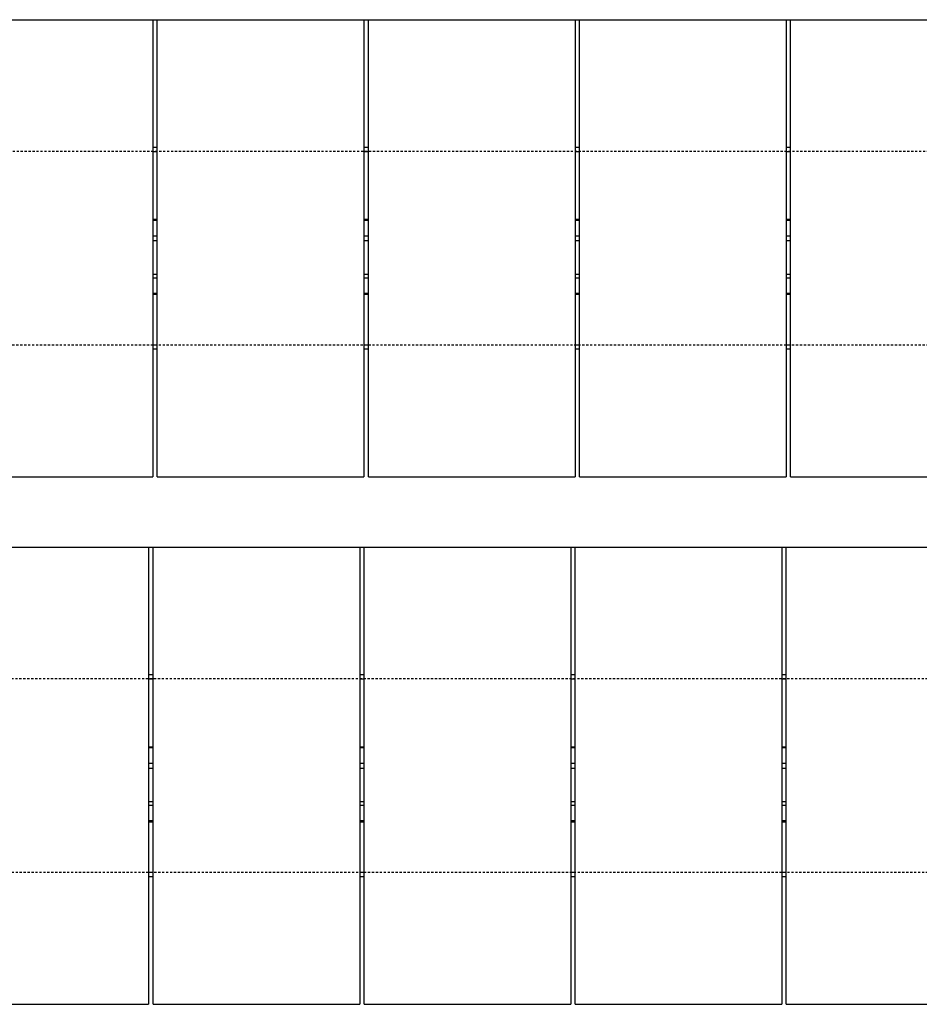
# Model space of a CAD drawing. Header units: inches. Extents: x -169 to 2787, y 589 to 946.
# Tile 13 of 45: x 688 to 739, y 752 to 808. Entities that reach past the tile are written whole.
import ezdxf

# ---------------------------------------------------------------- set-up
doc = ezdxf.new("R2010")
doc.units = ezdxf.units.IN
doc.header["$MEASUREMENT"] = 0
doc.linetypes.add('HIDDEN2', pattern=[0.1875, 0.125, -0.0625])
doc.layers.add('A-FLOR-HDLN', color=10, linetype='HIDDEN2')
doc.layers.add('S-DOOR-TRNCH', color=2, linetype='Continuous')

# ---------------------------------------------------------------- blocks, each defined once
blk = doc.blocks.new('TRENCH COVER PLATES_C1_MIDDLE')
at = {"lineweight": -3}
for p, q in [((446.495, 12.993), (458.245, 12.993)), ((458.245, 12.993), (458.245, -13.007)), ((458.245, 12.993), (458.495, 12.993)), ((458.495, -13.007), (458.495, 12.993)), ((458.495, 12.993), (470.245, 12.993)), ((470.245, 12.993), (470.245, -13.007)), ((470.245, 12.993), (470.495, 12.993)), ((470.495, -13.007), (470.495, 12.993)), ((470.495, 12.993), (482.245, 12.993)), ((482.245, 12.993), (482.245, -13.007)), ((482.245, 12.993), (482.495, 12.993)), ((482.495, -13.007), (482.495, 12.993)), ((482.495, 12.993), (494.245, 12.993)), ((494.245, 12.993), (494.245, -13.007)), ((494.245, 12.993), (494.495, 12.993)), ((494.495, -13.007), (494.495, 12.993)), ((494.495, 12.993), (506.245, 12.993)), ((458.245, 5.75), (458.495, 5.75)), ((470.245, 5.75), (470.495, 5.75)), ((482.245, 5.75), (482.495, 5.75)), ((494.245, 5.75), (494.495, 5.75)), ((458.245, 5.5), (458.495, 5.5)), ((470.245, 5.5), (470.495, 5.5)), ((482.245, 5.5), (482.495, 5.5)), ((494.245, 5.5), (494.495, 5.5)), ((458.495, 1.625), (458.245, 1.625)), ((458.495, 1.578), (458.245, 1.578)), ((470.495, 1.625), (470.245, 1.625)), ((470.495, 1.578), (470.245, 1.578)), ((482.495, 1.625), (482.245, 1.625)), ((482.495, 1.578), (482.245, 1.578)), ((494.495, 1.625), (494.245, 1.625)), ((494.495, 1.578), (494.245, 1.578)), ((458.495, 0.687), (458.245, 0.687)), ((470.495, 0.687), (470.245, 0.687)), ((482.495, 0.687), (482.245, 0.687)), ((494.495, 0.687), (494.245, 0.687)), ((458.495, 0.409), (458.245, 0.409)), ((470.495, 0.409), (470.245, 0.409)), ((482.495, 0.409), (482.245, 0.409)), ((494.495, 0.409), (494.245, 0.409)), ((458.495, -1.495), (458.245, -1.495)), ((470.495, -1.495), (470.245, -1.495)), ((482.495, -1.495), (482.245, -1.495)), ((494.495, -1.495), (494.245, -1.495)), ((458.245, -1.688), (458.495, -1.688)), ((470.245, -1.688), (470.495, -1.688)), ((482.245, -1.688), (482.495, -1.688)), ((494.245, -1.688), (494.495, -1.688)), ((458.495, -2.578), (458.245, -2.578)), ((458.245, -2.625), (458.495, -2.625)), ((470.495, -2.578), (470.245, -2.578)), ((470.245, -2.625), (470.495, -2.625)), ((482.495, -2.578), (482.245, -2.578)), ((482.245, -2.625), (482.495, -2.625)), ((494.495, -2.578), (494.245, -2.578)), ((494.245, -2.625), (494.495, -2.625)), ((458.245, -5.5), (458.495, -5.5)), ((470.245, -5.5), (470.495, -5.5)), ((482.245, -5.5), (482.495, -5.5)), ((494.245, -5.5), (494.495, -5.5)), ((458.495, -5.751), (458.245, -5.751)), ((470.495, -5.751), (470.245, -5.751)), ((482.495, -5.751), (482.245, -5.751)), ((494.495, -5.751), (494.245, -5.751)), ((446.495, -13.007), (458.245, -13.007)), ((458.495, -13.007), (470.245, -13.007)), ((470.495, -13.007), (482.245, -13.007)), ((482.495, -13.007), (494.245, -13.007)), ((494.495, -13.007), (506.245, -13.007))]:
    blk.add_line(p, q, dxfattribs=at)
blk = doc.blocks.new('TRENCH COVER PLATES_C1_RIGHT')
at = {"lineweight": -3}
for p, q in [((48.25, 12.993), (60, 12.993)), ((60, 12.993), (60, -13.007)), ((60, 12.993), (60.25, 12.993)), ((60.25, -13.007), (60.25, 12.993)), ((60.25, 12.993), (72, 12.993)), ((72, 12.993), (72, -13.007)), ((72, 12.993), (72.25, 12.993)), ((72.25, -13.007), (72.25, 12.993)), ((72.25, 12.993), (84, 12.993)), ((84, 12.993), (84, -13.007)), ((84, 12.993), (84.25, 12.993)), ((84.25, -13.007), (84.25, 12.993)), ((84.25, 12.993), (96, 12.993)), ((96, 12.993), (96, -13.007)), ((96, 12.993), (96.25, 12.993)), ((96.25, -13.007), (96.25, 12.993)), ((96.25, 12.993), (108, 12.993)), ((60, 5.75), (60.25, 5.75)), ((72, 5.75), (72.25, 5.75)), ((84, 5.75), (84.241, 5.75)), ((96, 5.75), (96.25, 5.75)), ((60, 5.5), (60.25, 5.5)), ((72, 5.5), (72.25, 5.5)), ((84, 5.5), (84.241, 5.5)), ((96, 5.5), (96.25, 5.5)), ((60.25, 1.625), (60, 1.625)), ((60.25, 1.578), (60, 1.578)), ((72.25, 1.625), (72, 1.625)), ((72.25, 1.578), (72, 1.578)), ((84.241, 1.625), (84, 1.625)), ((84.241, 1.578), (84, 1.578)), ((96.25, 1.625), (96, 1.625)), ((96.25, 1.578), (96, 1.578)), ((60.25, 0.687), (60, 0.687)), ((72.25, 0.687), (72, 0.687)), ((84.241, 0.687), (84, 0.687)), ((96.25, 0.687), (96, 0.687)), ((60.25, 0.409), (60, 0.409)), ((72.25, 0.409), (72, 0.409)), ((84.241, 0.409), (84, 0.409)), ((96.25, 0.409), (96, 0.409)), ((60.25, -1.495), (60, -1.495)), ((72.25, -1.495), (72, -1.495)), ((84.241, -1.495), (84, -1.495)), ((96.25, -1.495), (96, -1.495)), ((60, -1.688), (60.25, -1.688)), ((72, -1.688), (72.25, -1.688)), ((84, -1.688), (84.241, -1.688)), ((96, -1.688), (96.25, -1.688)), ((60.25, -2.578), (60, -2.578)), ((60, -2.625), (60.25, -2.625)), ((72.25, -2.578), (72, -2.578)), ((72, -2.625), (72.25, -2.625)), ((84.241, -2.578), (84, -2.578)), ((84, -2.625), (84.241, -2.625)), ((96.25, -2.578), (96, -2.578)), ((96, -2.625), (96.25, -2.625)), ((60, -5.5), (60.25, -5.5)), ((72, -5.5), (72.25, -5.5)), ((84, -5.5), (84.25, -5.5)), ((96, -5.5), (96.25, -5.5)), ((60.25, -5.751), (60, -5.751)), ((72.25, -5.751), (72, -5.751)), ((84.25, -5.751), (84, -5.751)), ((96.25, -5.751), (96, -5.751)), ((48.25, -13.007), (60, -13.007)), ((60.25, -13.007), (72, -13.007)), ((72.25, -13.007), (84, -13.007)), ((84.25, -13.007), (96, -13.007)), ((96.25, -13.007), (108, -13.007))]:
    blk.add_line(p, q, dxfattribs=at)

msp = doc.modelspace()

# ---------------------------------------------------------------- linework, layer by layer
at = {"layer": 'A-FLOR-HDLN', "lineweight": -3}
for p, q in [((983.5774, 800.2059), (237.3274, 800.2059)), ((237.3274, 789.2059), (983.5774, 789.2059)), ((1228.0774, 770.2059), (635.0952, 770.2059)), ((635.0952, 759.2059), (1228.0774, 759.2059))]:
    msp.add_line(p, q, dxfattribs=at)

# ---------------------------------------------------------------- block references
at = {"layer": 'S-DOOR-TRNCH', "lineweight": -3}
for name, p in [('TRENCH COVER PLATES_C1_MIDDLE', (237.0774, 794.7059)), ('TRENCH COVER PLATES_C1_RIGHT', (635.0774, 764.7059))]:
    msp.add_blockref(name, p, dxfattribs=at)

doc.saveas('drawing.dxf')
